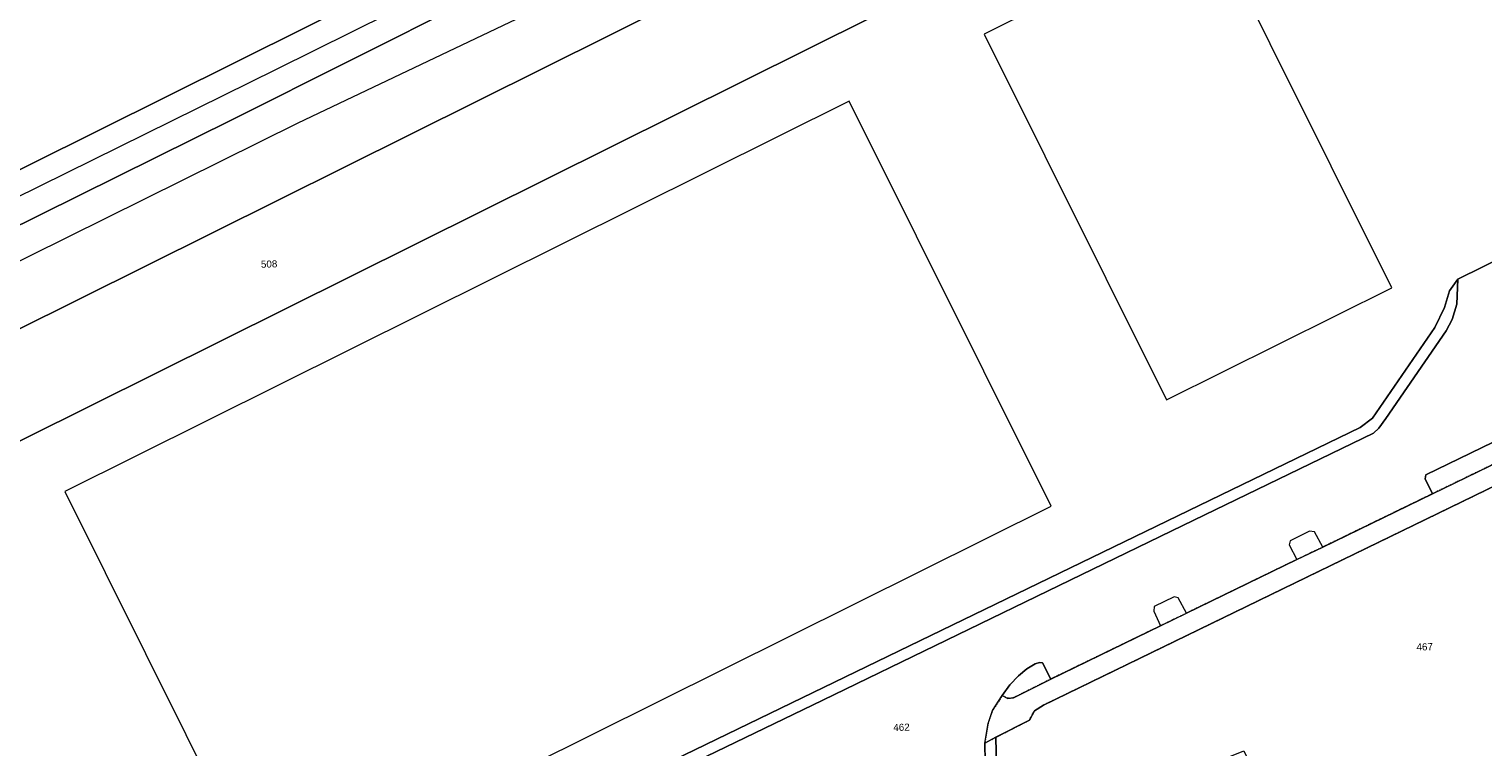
# Model space of a CAD drawing. Header units: millimetres. Extents: x -191 to 81095, y -508122 to 28741.
# Tile 244 of 255: x 5745 to 5889, y 10241 to 10312. Entities that reach past the tile are written whole.
import ezdxf

# ---------------------------------------------------------------- set-up
doc = ezdxf.new("R2010")
doc.units = ezdxf.units.MM
doc.linetypes.add('VE22-087 DB - VST Hervest-Dorsten ALK VA2736$0$1', pattern=[0])
doc.linetypes.add('VE22-087 DB - VST Hervest-Dorsten ALK VA2736$0$2', pattern=[0.16, 0.06, -0.1])
for name, color, linetype, lineweight in [('VE22-087 DB - VST Hervest-Dorsten ALK VA2736$0$AX_Bahnverkehr', 7, 'VE22-087 DB - VST Hervest-Dorsten ALK VA2736$0$1', 18), ('VE22-087 DB - VST Hervest-Dorsten ALK VA2736$0$AX_Flurstueck', 9, 'VE22-087 DB - VST Hervest-Dorsten ALK VA2736$0$1', 18), ('VE22-087 DB - VST Hervest-Dorsten ALK VA2736$0$AX_Gebaeude', 7, 'VE22-087 DB - VST Hervest-Dorsten ALK VA2736$0$1', 18), ('VE22-087 DB - VST Hervest-Dorsten ALK VA2736$0$AX_Gleis', 7, 'VE22-087 DB - VST Hervest-Dorsten ALK VA2736$0$1', 18), ('VE22-087 DB - VST Hervest-Dorsten ALK VA2736$0$AX_IndustrieUndGewerbeflaeche', 7, 'VE22-087 DB - VST Hervest-Dorsten ALK VA2736$0$1', 18), ('VE22-087 DB - VST Hervest-Dorsten ALK VA2736$0$AX_Strassenverkehr', 7, 'VE22-087 DB - VST Hervest-Dorsten ALK VA2736$0$1', 18), ('VE22-087 DB - VST Hervest-Dorsten ALK VA2736$0$AX_Strassenverkehrsanlage', 7, 'VE22-087 DB - VST Hervest-Dorsten ALK VA2736$0$1', 18), ('VE22-087 DB - VST Hervest-Dorsten ALK VA2736$0$AX_Vegetationsmerkmal', 7, 'VE22-087 DB - VST Hervest-Dorsten ALK VA2736$0$1', 18), ('VE22-087 DB - VST Hervest-Dorsten ALK VA2736$0$AX_Weg', 7, 'VE22-087 DB - VST Hervest-Dorsten ALK VA2736$0$1', 18)]:
    doc.layers.add(name, color=color, linetype=linetype, lineweight=lineweight)
doc.layers.add('XREF ALK Kataster', color=251, linetype='Continuous')
doc.styles.add('VE22-087 DB - VST Hervest-Dorsten ALK VA2736$0$0', font='arial.ttf')

# ---------------------------------------------------------------- blocks, each defined once
blk = doc.blocks.new('VE22-087 DB - VST Hervest-Dorsten ALK VA2736')
at = {"layer": 'VE22-087 DB - VST Hervest-Dorsten ALK VA2736$0$AX_Flurstueck', "linetype": 'VE22-087 DB - VST Hervest-Dorsten ALK VA2736$0$1', "lineweight": 13, "ltscale": 0.5}
for points in [[(5617.98, 10219.68, 0), (5927.69, 10373.86, 0), (5932.15, 10364.91, 0), (5977.09, 10387.28, 0), (6212.53, 10504.48, 0), (6216.54, 10506.48, 0), (6220.87, 10508.63, 0), (6266.33, 10531.26, 0), (6266.78, 10530.39, 0), (6287.32, 10540.67, 0), (6357.33, 10575.42, 0), (6351.8, 10590.29, 0)], [(5891.76, 10289.7, 0), (5886.78, 10287.26, 0), (5885.96, 10286.08, 0), (5885.46, 10284.42, 0), (5884.5, 10282.43, 0), (5878.28, 10273.43, 0), (5877.07, 10272.49, 0), (5755.47, 10213.54, 0)], [(5840.93, 10238.68, 0), (5840.86, 10241.68, 0), (5844.19, 10243.39, 0), (5844.69, 10244.31, 0), (5845.58, 10244.89, 0), (5901.41, 10272.03, 0)]]:
    blk.add_polyline3d(points, dxfattribs=at)
for points in [[(5927.69, 10373.86, 0), (5617.98, 10219.68, 0), (5625.44, 10212.22, 0), (5731.45, 10265, 0), (5932.15, 10364.91, 0)], [(5932.15, 10364.91, 0), (5731.45, 10265, 0), (5751.53, 10208.05, 0), (5755.88, 10210.14, 0), (5754.86, 10212.24, 0), (5754.46, 10213.05, 0), (5755.47, 10213.54, 0), (5877.07, 10272.49, 0), (5878.28, 10273.43, 0), (5884.5, 10282.43, 0), (5885.46, 10284.42, 0), (5885.96, 10286.08, 0), (5886.78, 10287.26, 0), (5891.76, 10289.7, 0), (5912.24, 10299.74, 0), (5918.28, 10310.95, 0), (5925.81, 10322.18, 0), (5934.08, 10332.87, 0), (5943.24, 10342.83, 0)], [(5901.41, 10272.03, 0), (5845.58, 10244.89, 0), (5844.69, 10244.31, 0), (5844.19, 10243.39, 0), (5840.86, 10241.68, 0), (5840.93, 10238.68, 0), (5841.68, 10236.47, 0), (5844.03, 10231.64, 0), (5865.52, 10240.34, 0), (5883.18, 10203.91, 0), (5902.31, 10213.43, 0), (5899.41, 10222.99, 0), (5897.63, 10232.85, 0), (5896.81, 10242.85, 0), (5897.21, 10252.83, 0), (5898.87, 10262.71, 0)]]:
    blk.add_polyline3d(points, close=True, dxfattribs=at)
at = {"layer": 'VE22-087 DB - VST Hervest-Dorsten ALK VA2736$0$AX_Gebaeude', "color": 7, "linetype": 'VE22-087 DB - VST Hervest-Dorsten ALK VA2736$0$1', "lineweight": 13, "ltscale": 0.5}
blk.add_polyline3d([(5857.81, 10275.25, 0), (5880.21, 10286.4, 0), (5862.09, 10322.77, 0), (5839.7, 10311.62, 0)], close=True, dxfattribs=at)
at = {"layer": 'VE22-087 DB - VST Hervest-Dorsten ALK VA2736$0$AX_Strassenverkehr', "color": 253, "linetype": 'VE22-087 DB - VST Hervest-Dorsten ALK VA2736$0$1', "lineweight": 13, "ltscale": 0.5, "true_color": 0x999999}
for points in [[(5896.9, 10274.25, 0), (5883.61, 10267.79, 0), (5883.54, 10267.39, 0), (5884.26, 10265.91, 0), (5897.77, 10272.47, 0)], [(5845.2, 10249.11, 0), (5844.77, 10249, 0), (5843.95, 10248.49, 0), (5843.11, 10247.81, 0), (5842.25, 10246.9, 0), (5841.5, 10245.84, 0), (5842.04, 10245.55, 0), (5842.62, 10245.62, 0), (5846.31, 10247.47, 0), (5845.51, 10249.08, 0)], [(5839.76, 10241.11, 0), (5839.79, 10239.25, 0), (5839.92, 10238.24, 0), (5840.31, 10237.12, 0), (5841.4, 10234.87, 0), (5843.15, 10231.28, 0), (5850.9, 10215.38, 0), (5851.97, 10215.33, 0), (5844.03, 10231.64, 0), (5841.68, 10236.47, 0), (5840.93, 10238.68, 0), (5840.86, 10241.68, 0)]]:
    blk.add_polyline3d(points, close=True, dxfattribs=at)
at = {"layer": 'VE22-087 DB - VST Hervest-Dorsten ALK VA2736$0$AX_Strassenverkehrsanlage', "color": 7, "linetype": 'VE22-087 DB - VST Hervest-Dorsten ALK VA2736$0$1', "lineweight": 13, "ltscale": 0.5, "true_color": 0xf7f7f0}
for points in [[(5884.26, 10265.91, 0), (5873.35, 10260.6, 0)], [(5870.76, 10259.35, 0), (5859.81, 10254.03, 0)], [(5857.23, 10252.77, 0), (5846.31, 10247.47, 0)], [(5839.76, 10241.11, 0), (5840.09, 10243.06, 0), (5840.54, 10244.34, 0), (5841.5, 10245.84, 0)]]:
    blk.add_polyline3d(points, dxfattribs=at)
at = {"layer": 'VE22-087 DB - VST Hervest-Dorsten ALK VA2736$0$AX_Vegetationsmerkmal', "color": 7, "linetype": 'VE22-087 DB - VST Hervest-Dorsten ALK VA2736$0$1', "lineweight": 13, "ltscale": 0.5}
for points in [[(5872.04, 10262.17, 0), (5870.11, 10261.23, 0), (5870.02, 10260.84, 0), (5870.76, 10259.35, 0), (5873.35, 10260.6, 0), (5872.53, 10262.11, 0)], [(5858.59, 10255.64, 0), (5856.61, 10254.68, 0), (5856.55, 10254.23, 0), (5857.23, 10252.77, 0), (5859.81, 10254.03, 0), (5858.97, 10255.56, 0)]]:
    blk.add_polyline3d(points, close=True, dxfattribs=at)
at = {"layer": 'VE22-087 DB - VST Hervest-Dorsten ALK VA2736$0$AX_Flurstueck', "char_height": 0.7, "attachment_point": 2, "rotation": 1.5895, "style": 'VE22-087 DB - VST Hervest-Dorsten ALK VA2736$0$0', "bg_fill": 3, "box_fill_scale": 1, "bg_fill_color": 256, "bg_fill_transparency": 0}
for s, insert in [('508', (5768.62, 10289.1)), ('467', (5883.47, 10251.03)), ('462', (5831.47, 10243.03))]:
    blk.add_mtext(s, dxfattribs=dict(at, insert=insert))
at = {"layer": 'VE22-087 DB - VST Hervest-Dorsten ALK VA2736$0$AX_Bahnverkehr', "color": 253, "linetype": 'VE22-087 DB - VST Hervest-Dorsten ALK VA2736$0$1', "lineweight": 13, "ltscale": 0.5, "true_color": 0x999999}
for points in [[(5704.08, 10272.93, 0), (5764.98, 10303.13, 0), (5823.8, 10332.65, 0), (5880.4, 10360.88, 0), (5931.98, 10387.01, 0), (5998.87, 10419.75, 0), (6053.56, 10447.48, 0), (6110.7, 10475.4, 0), (6175.02, 10507.99, 0), (6240.5, 10541.23, 0), (6300.11, 10570.45, 0), (6362.42, 10601.38, 0), (6432.66, 10636.35, 0), (6519.22, 10679.74, 0), (6561.57, 10699.8, 0), (6577.15, 10707.29, 0), (6589.68, 10713.27, 0), (6588.84, 10715.44, 0), (6593.22, 10717.58, 0), (6594, 10715.93, 0), (6698.38, 10768.08, 0)], [(6762.78, 10805.33, 0), (6591.8, 10720.57, 0), (6592.59, 10718.91, 0), (6588.31, 10716.82, 0), (6587.69, 10718.44, 0), (6446.36, 10648.03, 0), (6266.61, 10558.37, 0), (6119.79, 10485.38, 0), (5916.87, 10384.32, 0), (5717.21, 10284.89, 0)], [(5717.21, 10284.89, 0), (5916.87, 10384.32, 0), (6119.79, 10485.38, 0), (6266.61, 10558.37, 0), (6446.36, 10648.03, 0)], [(6362.42, 10601.38, 0), (6300.11, 10570.45, 0), (6240.5, 10541.23, 0), (6175.02, 10507.99, 0), (6110.7, 10475.4, 0), (6053.56, 10447.48, 0), (5998.87, 10419.75, 0), (5931.98, 10387.01, 0), (5880.4, 10360.88, 0), (5823.8, 10332.65, 0), (5764.98, 10303.13, 0), (5704.08, 10272.93, 0)], [(5617.98, 10219.68, 0), (5927.69, 10373.86, 0), (5932.15, 10364.91, 0), (5977.09, 10387.28, 0), (6212.53, 10504.48, 0), (6216.54, 10506.48, 0), (6220.87, 10508.63, 0), (6266.33, 10531.26, 0), (6266.78, 10530.39, 0), (6287.32, 10540.67, 0), (6357.33, 10575.42, 0), (6363.48, 10578.62, 0), (6479.01, 10636.14, 0)]]:
    blk.add_polyline3d(points, dxfattribs=at)
at = {"layer": 'VE22-087 DB - VST Hervest-Dorsten ALK VA2736$0$AX_Gebaeude', "color": 7, "linetype": 'VE22-087 DB - VST Hervest-Dorsten ALK VA2736$0$1', "lineweight": 13, "ltscale": 0.5}
blk.add_polyline3d([(5768.37, 10225.84, 0), (5846.37, 10264.67, 0), (5826.29, 10304.95, 0), (5748.32, 10266.13, 0)], close=True, dxfattribs=at)
at = {"layer": 'VE22-087 DB - VST Hervest-Dorsten ALK VA2736$0$AX_Gleis', "color": 7, "linetype": 'VE22-087 DB - VST Hervest-Dorsten ALK VA2736$0$1', "lineweight": 13, "ltscale": 0.5}
blk.add_polyline3d([(5609.03, 10228.62, 0), (5646.54, 10247.11, 0), (5717.2, 10282.37, 0), (5769.35, 10308.13, 0), (5821.85, 10334.2, 0), (5869.16, 10357.79, 0), (5925.22, 10385.7, 0), (5980.64, 10413.24, 0), (6068.21, 10456.95, 0), (6128.25, 10487.01, 0), (6184.47, 10514.87, 0), (6236.01, 10540.56, 0), (6298.82, 10571.75, 0), (6354.59, 10599.6, 0), (6420.98, 10632.52, 0), (6473.11, 10658.69, 0), (6528.05, 10686.08, 0), (6603.44, 10723.58, 0), (6652.83, 10748.17, 0), (6707.15, 10775.36, 0), (6764.32, 10803.71, 0)], dxfattribs=at)
at = {"layer": 'VE22-087 DB - VST Hervest-Dorsten ALK VA2736$0$AX_IndustrieUndGewerbeflaeche', "color": 253, "linetype": 'VE22-087 DB - VST Hervest-Dorsten ALK VA2736$0$1', "lineweight": 13, "ltscale": 0.5, "true_color": 0x999999}
for points in [[(5714.57, 10182.39, 0), (5753.7, 10201.88, 0), (5758.69, 10204.37, 0), (5755.88, 10210.14, 0), (5754.86, 10212.24, 0), (5754.46, 10213.05, 0), (5755.47, 10213.54, 0), (5877.07, 10272.49, 0), (5878.28, 10273.43, 0), (5884.5, 10282.43, 0), (5885.46, 10284.42, 0), (5885.96, 10286.08, 0), (5886.78, 10287.26, 0), (5891.76, 10289.7, 0), (5912.24, 10299.74, 0), (5918.28, 10310.95, 0), (5925.81, 10322.18, 0), (5934.08, 10332.87, 0), (5943.24, 10342.83, 0), (5932.15, 10364.91, 0), (5927.69, 10373.86, 0), (5617.98, 10219.68, 0)], [(5901.41, 10272.03, 0), (5845.58, 10244.89, 0), (5844.69, 10244.31, 0), (5844.19, 10243.39, 0), (5840.86, 10241.68, 0), (5840.93, 10238.68, 0), (5841.68, 10236.47, 0), (5844.03, 10231.64, 0), (5851.97, 10215.33, 0), (5855.22, 10208.65, 0), (5862.54, 10193.63, 0), (5870.91, 10176.47, 0), (5875.13, 10167.8, 0), (5882.38, 10152.95, 0), (5882.64, 10152.42, 0), (5884.05, 10148.81, 0), (5884.39, 10147.28, 0), (5884.89, 10145.01, 0), (5885.09, 10141.18, 0), (5884.64, 10137.05, 0), (5883.46, 10130.87, 0), (5883.8, 10128.31, 0), (5884.92, 10125.91, 0), (5886.14, 10124.27, 0)]]:
    blk.add_polyline3d(points, dxfattribs=at)
at = {"layer": 'VE22-087 DB - VST Hervest-Dorsten ALK VA2736$0$AX_Strassenverkehr', "color": 253, "linetype": 'VE22-087 DB - VST Hervest-Dorsten ALK VA2736$0$1', "lineweight": 13, "ltscale": 0.5, "true_color": 0x999999}
for points in [[(5891.76, 10289.7, 0), (5886.78, 10287.26, 0), (5886.67, 10284.75, 0), (5886.21, 10283.23, 0), (5885.61, 10282.11, 0), (5879.62, 10273.4, 0), (5878.93, 10272.43, 0), (5878.38, 10271.94, 0), (5860.52, 10263.29, 0), (5823.67, 10245.39, 0), (5779.4, 10223.99, 0)], [(5839.79, 10239.25, 0), (5839.76, 10241.11, 0), (5840.09, 10243.06, 0), (5840.54, 10244.34, 0), (5841.5, 10245.84, 0), (5842.25, 10246.9, 0), (5843.11, 10247.81, 0), (5843.95, 10248.49, 0), (5844.77, 10249, 0), (5845.2, 10249.11, 0), (5845.51, 10249.08, 0), (5846.31, 10247.47, 0), (5857.23, 10252.77, 0), (5859.81, 10254.03, 0), (5870.76, 10259.35, 0), (5873.35, 10260.6, 0), (5884.26, 10265.91, 0), (5883.54, 10267.39, 0), (5883.61, 10267.79, 0), (5896.9, 10274.25, 0)]]:
    blk.add_polyline3d(points, dxfattribs=at)
blk.add_polyline3d([(5886.78, 10287.26, 0), (5885.96, 10286.08, 0), (5885.46, 10284.42, 0), (5884.5, 10282.43, 0), (5878.28, 10273.43, 0), (5877.07, 10272.49, 0), (5755.47, 10213.54, 0), (5754.46, 10213.05, 0), (5754.86, 10212.24, 0), (5779.4, 10223.99, 0), (5823.67, 10245.39, 0), (5860.52, 10263.29, 0), (5878.38, 10271.94, 0), (5878.93, 10272.43, 0), (5879.62, 10273.4, 0), (5885.61, 10282.11, 0), (5886.21, 10283.23, 0), (5886.67, 10284.75, 0)], close=True, dxfattribs=at)
at = {"layer": 'VE22-087 DB - VST Hervest-Dorsten ALK VA2736$0$AX_Vegetationsmerkmal', "color": 7, "linetype": 'VE22-087 DB - VST Hervest-Dorsten ALK VA2736$0$1', "lineweight": 13, "ltscale": 0.5}
blk.add_polyline3d([(5717.21, 10284.89, 0), (5916.87, 10384.32, 0), (6119.79, 10485.38, 0), (6266.61, 10558.37, 0), (6446.36, 10648.03, 0)], dxfattribs=at)
blk.add_polyline3d([(5967.79, 10388.97, 0), (5956.76, 10382.89, 0), (5929.97, 10369.28, 0), (5901.09, 10354.61, 0), (5882.67, 10344.81, 0), (5871.71, 10340.45, 0), (5857.11, 10335.27, 0), (5840.84, 10328.56, 0), (5826.52, 10323.5, 0), (5815, 10321.72, 0), (5800.67, 10316.68, 0), (5771.5, 10302.77, 0), (5698.99, 10266.82, 0), (5625.76, 10231.96, 0), (5620.31, 10225.48, 0), (5617.98, 10219.68, 0), (5625.44, 10212.22, 0), (5731.45, 10265, 0), (5932.15, 10364.91, 0), (5977.09, 10387.28, 0), (5973.78, 10391.42, 0)], close=True, dxfattribs=at)
at = {"layer": 'VE22-087 DB - VST Hervest-Dorsten ALK VA2736$0$AX_Weg', "color": 7, "linetype": 'VE22-087 DB - VST Hervest-Dorsten ALK VA2736$0$2', "lineweight": 13, "ltscale": 0.5}
blk.add_polyline3d([(5898.78, 10275.17, 0), (5896.9, 10274.25, 0), (5897.77, 10272.47, 0), (5884.26, 10265.91, 0), (5873.35, 10260.6, 0), (5870.76, 10259.35, 0), (5859.81, 10254.03, 0), (5857.23, 10252.77, 0), (5846.31, 10247.47, 0), (5842.62, 10245.62, 0), (5842.04, 10245.55, 0), (5841.5, 10245.84, 0), (5840.54, 10244.34, 0), (5840.09, 10243.06, 0), (5839.76, 10241.11, 0), (5840.86, 10241.68, 0), (5844.19, 10243.39, 0), (5844.69, 10244.31, 0), (5845.58, 10244.89, 0), (5901.41, 10272.03, 0), (5900.45, 10274.01, 0), (5899.55, 10273.57, 0)], close=True, dxfattribs=at)

msp = doc.modelspace()

# ---------------------------------------------------------------- block references
at = {"layer": 'XREF ALK Kataster', "color": 251}
msp.add_blockref('VE22-087 DB - VST Hervest-Dorsten ALK VA2736', (0, 0), dxfattribs=at)

doc.saveas('drawing.dxf')
